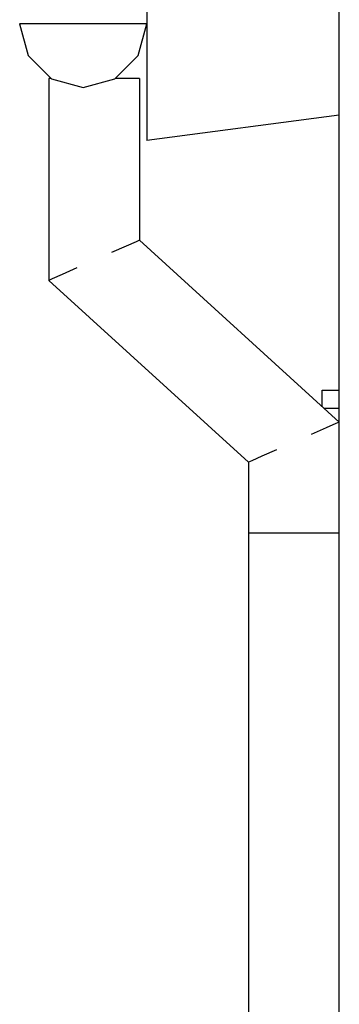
# Model space of a CAD drawing. Header units: millimetres. Extents: x -82116 to -57126, y -2070 to 13065.
# Tile 20 of 74: x -75708 to -75356, y 8402 to 9485. Entities that reach past the tile are written whole.
import ezdxf

# ---------------------------------------------------------------- set-up
doc = ezdxf.new("R2010")
doc.units = ezdxf.units.MM
doc.header["$LTSCALE"] = 0.5
doc.header["$MEASUREMENT"] = 0
doc.linetypes.add('PLINE', pattern=[0])
for name, color, linetype in [('235- Utvendig kledning og overflate(Nye konstruksjoner)', 7, 'Continuous'), ('244- Vinduer_ dører_ foldevegger(Nye konstruksjoner)', 7, 'Continuous'), ('261- Primærkonstruksjon (tak)(Nye konstruksjoner)', 7, 'Continuous'), ('265- Gesimser_ takrenner og nedløp(Nye konstruksjoner)', 7, 'Continuous')]:
    doc.layers.add(name, color=color, linetype=linetype)

msp = doc.modelspace()

# ---------------------------------------------------------------- linework, layer by layer
at = {"layer": '235- Utvendig kledning og overflate(Nye konstruksjoner)', "linetype": 'PLINE'}
msp.add_line((-75356.2, 7922.1), (-75356.2, 9530.9), dxfattribs=at)
at = {"layer": '244- Vinduer_ dører_ foldevegger(Nye konstruksjoner)', "linetype": 'PLINE'}
for p, q in [((-75375.2, 9059.4), (-75375.2, 9077)), ((-75375.2, 9077), (-75356.2, 9077)), ((-75356.2, 9057), (-75372.5, 9057))]:
    msp.add_line(p, q, dxfattribs=at)
at = {"layer": '261- Primærkonstruksjon (tak)(Nye konstruksjoner)', "linetype": 'PLINE'}
for p in [(-75568.2, 9503), (-75356.2, 9379.6)]:
    msp.add_line(p, (-75568.2, 9351.7), dxfattribs=at)
at = {"layer": '265- Gesimser_ takrenner og nedløp(Nye konstruksjoner)', "linetype": 'PLINE'}
for p, q in [((-75708.2, 9480), (-75698.8, 9445)), ((-75638.2, 9480), (-75708.2, 9480)), ((-75568.2, 9480), (-75638.2, 9480)), ((-75577.5, 9445), (-75568.2, 9480)), ((-75698.8, 9445), (-75673.2, 9419.4)), ((-75603.2, 9419.4), (-75577.5, 9445)), ((-75673.8, 9420), (-75676.2, 9420)), ((-75676.2, 9420), (-75676.2, 9197.9)), ((-75673.2, 9419.4), (-75638.2, 9410)), ((-75638.2, 9410), (-75603.2, 9419.4)), ((-75590.8, 9420), (-75602.5, 9420)), ((-75580, 9420), (-75590.8, 9420)), ((-75576.2, 9420), (-75580, 9420)), ((-75576.2, 9420), (-75576.2, 9242.1)), ((-75580, 9240.4), (-75590.8, 9235.6)), ((-75576.2, 9242.1), (-75580, 9240.4)), ((-75576.2, 9242.1), (-75356.2, 9042.1)), ((-75590.8, 9235.6), (-75607, 9228.5)), ((-75661.5, 9204.4), (-75672.4, 9199.6)), ((-75645.3, 9211.5), (-75661.5, 9204.4)), ((-75672.4, 9199.6), (-75676.2, 9197.9)), ((-75676.2, 9197.9), (-75456.2, 8997.9)), ((-75356.2, 9042.1), (-75360, 9040.4)), ((-75370.8, 9035.6), (-75387, 9028.5)), ((-75360, 9040.4), (-75370.8, 9035.6)), ((-75425.3, 9011.5), (-75441.5, 9004.4)), ((-75452.4, 8999.6), (-75456.2, 8997.9)), ((-75441.5, 9004.4), (-75452.4, 8999.6)), ((-75456.2, 8997.9), (-75456.2, 8920)), ((-75456.2, 8920), (-75456.2, 8391.4)), ((-75452.4, 8920), (-75456.2, 8920)), ((-75441.5, 8920), (-75452.4, 8920)), ((-75425.3, 8920), (-75441.5, 8920)), ((-75406.2, 8920), (-75425.3, 8920)), ((-75387, 8920), (-75406.2, 8920)), ((-75370.8, 8920), (-75387, 8920)), ((-75360, 8920), (-75370.8, 8920)), ((-75356.2, 8920), (-75360, 8920))]:
    msp.add_line(p, q, dxfattribs=at)

doc.saveas('drawing.dxf')
